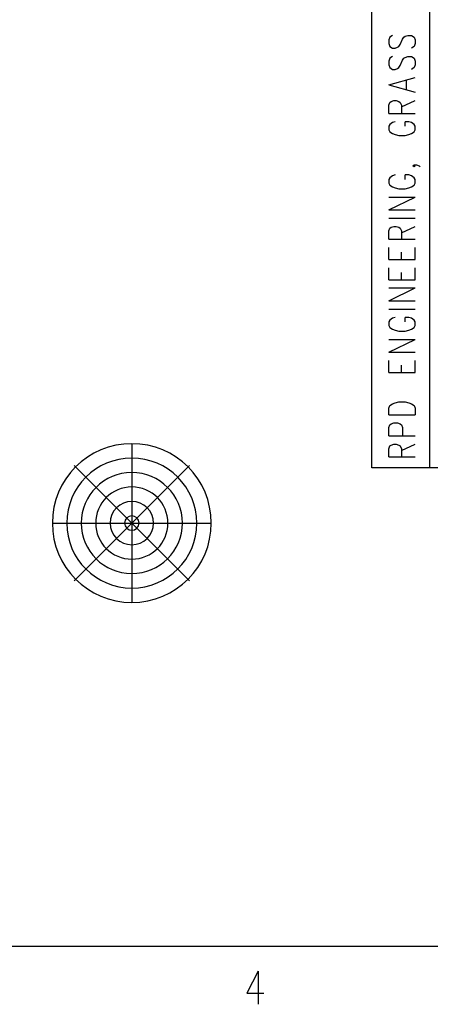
# Model space of a CAD drawing. Extents: x 0.9 to 16.1, y 0.6 to 10.4.
# Tile 21 of 31: x 8.7 to 10, y 0.6 to 3.7. Entities that reach past the tile are written whole.
import ezdxf

# ---------------------------------------------------------------- set-up
doc = ezdxf.new("R2010")
doc.units = 0
doc.layers.add('pho', color=1, linetype='CONTINUOUS')

msp = doc.modelspace()

# ---------------------------------------------------------------- linework, layer by layer
at = {"layer": 'pho', "color": 1}
for points in [[(10.51354, 2.2652), (9.79634, 2.2652), (9.79634, 5.91844), (10.51354, 5.91844), (10.51354, 2.2652)], [(9.97564, 2.2652), (9.97564, 5.91844)], [(9.86021, 3.60857), (9.85237, 3.60286), (9.84845, 3.59431), (9.84845, 3.5829), (9.85237, 3.57434), (9.86021, 3.56863), (9.86806, 3.56863), (9.8759, 3.57149), (9.87983, 3.57434), (9.88375, 3.58004), (9.89159, 3.59716), (9.89551, 3.60286), (9.89944, 3.60572), (9.90728, 3.60857), (9.91905, 3.60857), (9.92689, 3.60286), (9.93081, 3.59431), (9.93081, 3.5829), (9.92689, 3.57434), (9.91905, 3.56863)], [(9.86021, 3.54296), (9.85237, 3.53726), (9.84845, 3.5287), (9.84845, 3.51729), (9.85237, 3.50873), (9.86021, 3.50303), (9.86806, 3.50303), (9.8759, 3.50588), (9.87983, 3.50873), (9.88375, 3.51444), (9.89159, 3.53155), (9.89551, 3.53726), (9.89944, 3.54011), (9.90728, 3.54296), (9.91905, 3.54296), (9.92689, 3.53726), (9.93081, 3.5287), (9.93081, 3.51729), (9.92689, 3.50873), (9.91905, 3.50303)], [(9.84845, 3.45453), (9.93081, 3.47735)], [(9.90336, 3.44027), (9.90336, 3.4688)], [(9.84845, 3.45453), (9.93081, 3.43171)], [(9.84845, 3.36611), (9.84845, 3.39178), (9.85237, 3.40034), (9.85629, 3.40319), (9.86414, 3.40604), (9.87198, 3.40604), (9.87983, 3.40319), (9.88375, 3.40034), (9.88767, 3.39178), (9.88767, 3.36611)], [(9.88767, 3.38607), (9.93081, 3.40604)], [(9.84845, 3.36611), (9.93081, 3.36611)], [(9.86806, 3.34043), (9.86021, 3.33758), (9.85237, 3.33188), (9.84845, 3.32617), (9.84845, 3.31476), (9.85237, 3.30906), (9.86021, 3.30335), (9.86806, 3.3005), (9.87983, 3.29765), (9.89944, 3.29765), (9.9112, 3.3005), (9.91905, 3.30335), (9.92689, 3.30906), (9.93081, 3.31476), (9.93081, 3.32617), (9.92689, 3.33188), (9.91905, 3.33758), (9.9112, 3.34043), (9.89944, 3.34043)], [(9.89944, 3.32617), (9.89944, 3.34043)], [(9.92689, 3.20637), (9.93081, 3.20351), (9.92689, 3.20066), (9.92297, 3.20351), (9.92689, 3.20637), (9.93474, 3.20637), (9.94258, 3.20351), (9.9465, 3.20066)], [(9.86806, 3.17499), (9.86021, 3.17214), (9.85237, 3.16643), (9.84845, 3.16073), (9.84845, 3.14932), (9.85237, 3.14361), (9.86021, 3.13791), (9.86806, 3.13505), (9.87983, 3.1322), (9.89944, 3.1322), (9.9112, 3.13505), (9.91905, 3.13791), (9.92689, 3.14361), (9.93081, 3.14932), (9.93081, 3.16073), (9.92689, 3.16643), (9.91905, 3.17214), (9.9112, 3.17499), (9.89944, 3.17499)], [(9.89944, 3.16073), (9.89944, 3.17499)], [(9.84845, 3.06659), (9.93081, 3.10653)], [(9.84845, 3.10653), (9.93081, 3.10653)], [(9.84845, 3.06659), (9.93081, 3.06659)], [(9.84845, 3.04092), (9.93081, 3.04092)], [(9.84845, 2.97531), (9.84845, 3.00099), (9.85237, 3.00954), (9.85629, 3.0124), (9.86414, 3.01525), (9.87198, 3.01525), (9.87983, 3.0124), (9.88375, 3.00954), (9.88767, 3.00099), (9.88767, 2.97531)], [(9.88767, 2.99528), (9.93081, 3.01525)], [(9.84845, 2.97531), (9.93081, 2.97531)], [(9.84845, 2.91256), (9.84845, 2.94964)], [(9.88767, 2.91256), (9.88767, 2.93538)], [(9.93081, 2.91256), (9.93081, 2.94964)], [(9.84845, 2.91256), (9.93081, 2.91256)], [(9.84845, 2.8498), (9.84845, 2.88689)], [(9.93081, 2.8498), (9.93081, 2.88689)], [(9.84845, 2.8498), (9.93081, 2.8498)], [(9.88767, 2.8498), (9.88767, 2.87262)], [(9.84845, 2.7842), (9.93081, 2.82413)], [(9.84845, 2.82413), (9.93081, 2.82413)], [(9.84845, 2.7842), (9.93081, 2.7842)], [(9.84845, 2.75852), (9.93081, 2.75852)], [(9.86806, 2.73285), (9.86021, 2.73), (9.85237, 2.72429), (9.84845, 2.71859), (9.84845, 2.70718), (9.85237, 2.70147), (9.86021, 2.69577), (9.86806, 2.69292), (9.87983, 2.69006), (9.89944, 2.69006), (9.9112, 2.69292), (9.91905, 2.69577), (9.92689, 2.70147), (9.93081, 2.70718), (9.93081, 2.71859), (9.92689, 2.72429), (9.91905, 2.73), (9.9112, 2.73285), (9.89944, 2.73285)], [(9.89944, 2.71859), (9.89944, 2.73285)], [(9.84845, 2.62446), (9.93081, 2.66439)], [(9.84845, 2.66439), (9.93081, 2.66439)], [(9.84845, 2.62446), (9.93081, 2.62446)], [(9.84845, 2.5617), (9.84845, 2.59878)], [(9.88767, 2.5617), (9.88767, 2.58452)], [(9.93081, 2.5617), (9.93081, 2.59878)], [(9.84845, 2.5617), (9.93081, 2.5617)], [(9.84845, 2.43049), (9.84845, 2.45045), (9.85237, 2.45901), (9.86021, 2.46472), (9.86806, 2.46757), (9.87983, 2.47042), (9.89944, 2.47042), (9.9112, 2.46757), (9.91905, 2.46472), (9.92689, 2.45901), (9.93081, 2.45045), (9.93081, 2.43049)], [(9.84845, 2.43049), (9.93081, 2.43049)], [(9.84845, 2.36488), (9.84845, 2.39055), (9.85237, 2.39911), (9.85629, 2.40196), (9.86414, 2.40481), (9.8759, 2.40481), (9.88375, 2.40196), (9.88767, 2.39911), (9.89159, 2.39055), (9.89159, 2.36488)], [(9.84845, 2.36488), (9.93081, 2.36488)], [(9.05135, 2.34051), (9.05135, 1.84743)], [(9.84845, 2.29927), (9.84845, 2.32494), (9.85237, 2.3335), (9.85629, 2.33635), (9.86414, 2.33921), (9.87198, 2.33921), (9.87983, 2.33635), (9.88375, 2.3335), (9.88767, 2.32494), (9.88767, 2.29927)], [(9.88767, 2.31924), (9.93081, 2.33921)], [(9.84845, 2.29927), (9.93081, 2.29927)], [(9.05135, 2.09397), (8.87205, 2.27327)], [(9.05135, 2.09397), (9.23065, 2.27327)], [(8.80481, 2.09397), (9.29788, 2.09397)], [(9.05135, 2.09397), (8.87205, 1.91467)], [(9.05135, 2.09397), (9.23065, 1.91467)], [(15.89612, 0.77881), (1.10388, 0.77881)], [(9.44336, 0.70246), (9.40771, 0.63383), (9.46119, 0.63383)], [(9.44336, 0.70246), (9.44336, 0.59951)]]:
    msp.add_lwpolyline(points, dxfattribs=at)
for points in [[(9.29788, 2.09397), (9.29788, 2.09397), (9.29788, 2.09397, 1), (8.80482, 2.09397), (8.80482, 2.09397), (8.80482, 2.09397, 1), (9.29788, 2.09397), (9.29788, 2.09397)], [(9.25306, 2.09397), (9.25306, 2.09397), (9.25306, 2.09397, 1), (8.84964, 2.09397), (8.84964, 2.09397), (8.84964, 2.09397, 1), (9.25306, 2.09397), (9.25306, 2.09397)], [(9.20823, 2.09397), (9.20823, 2.09397), (9.20823, 2.09397, 1), (8.89447, 2.09397), (8.89447, 2.09397), (8.89447, 2.09397, 1), (9.20823, 2.09397), (9.20823, 2.09397)], [(9.16341, 2.09397), (9.16341, 2.09397), (9.16341, 2.09397, 1), (8.93929, 2.09397), (8.93929, 2.09397), (8.93929, 2.09397, 1), (9.16341, 2.09397), (9.16341, 2.09397)], [(9.11858, 2.09397), (9.11858, 2.09397), (9.11858, 2.09397, 1), (8.98412, 2.09397), (8.98412, 2.09397), (8.98412, 2.09397, 1), (9.11858, 2.09397), (9.11858, 2.09397)], [(9.07376, 2.09397), (9.07376, 2.09397), (9.07376, 2.09397, 1), (9.02894, 2.09397), (9.02894, 2.09397), (9.02894, 2.09397, 1), (9.07376, 2.09397), (9.07376, 2.09397)]]:
    msp.add_lwpolyline(points, format="xyb", dxfattribs=at)

doc.saveas('drawing.dxf')
